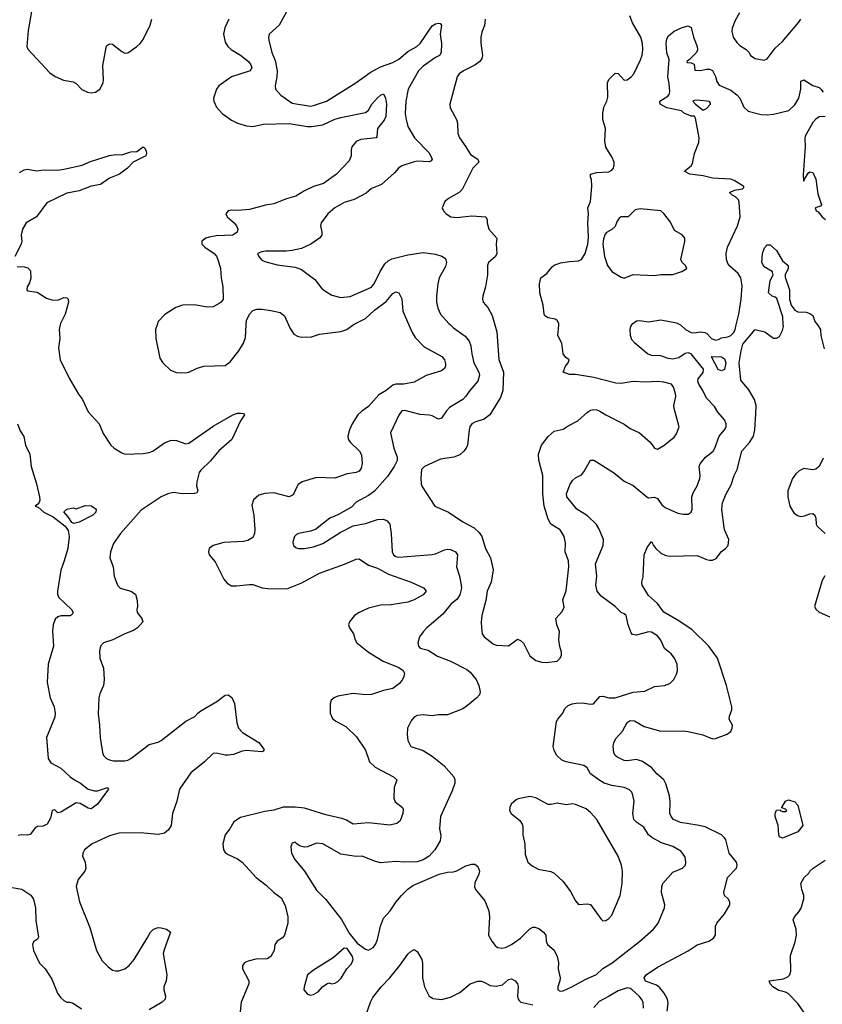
# Model space of a CAD drawing. Header units: inches. Extents: x 2001573 to 2220545, y 644482 to 846830.
# Tile 203 of 256: x 2061140 to 2066411, y 725536 to 732006. Entities that reach past the tile are written whole.
import ezdxf

# ---------------------------------------------------------------- set-up
doc = ezdxf.new("R2010")
doc.units = ezdxf.units.IN
doc.header["$MEASUREMENT"] = 0
doc.layers.add('C0762', color=7, linetype='Continuous')
doc.layers.add('C0763', color=7, linetype='Continuous')

msp = doc.modelspace()

# ---------------------------------------------------------------- linework, layer by layer
at = {"layer": 'C0762', "color": 5}
for points, elevation in [([(2061405.7, 730000), (2061399.5, 729970), (2061403.1, 729910), (2061394.4, 729850), (2061405.5, 729770), (2061464.9, 729650), (2061524.9, 729544.9), (2061552.7, 729510), (2061590.5, 729430), (2061662, 729350), (2061687.1, 729287.1), (2061739.3, 729210), (2061760.7, 729190), (2061810, 729159.5), (2061831.5, 729151.5), (2061950, 729154.9), (2061990, 729160.9), (2062015.1, 729170), (2062090, 729224.4), (2062130, 729240.3), (2062150, 729243.7), (2062170, 729239.5), (2062230, 729219.3), (2062250, 729223), (2062410, 729333.8), (2062540.5, 729410), (2062570, 729419.7), (2062590, 729421.1), (2062610, 729417.3), (2062617.3, 729410), (2062590.3, 729369.7), (2062532.8, 729247.2), (2062446.7, 729173.3), (2062393.8, 729106.2), (2062330, 729046.6), (2062317.7, 729030), (2062302.6, 728970), (2062302.1, 728942.1), (2062310.1, 728909.9), (2062304, 728896), (2062288.4, 728891.6), (2062210, 728890.4), (2062150, 728899.3), (2062113.7, 728890), (2062069.2, 728870.8), (2061938.2, 728781.8), (2061801.5, 728630), (2061756.5, 728563.5), (2061735.6, 728510), (2061732.6, 728470), (2061753.7, 728410), (2061760.4, 728350), (2061782, 728290), (2061799.1, 728270), (2061870, 728251.6), (2061899.5, 728230), (2061910.5, 728190), (2061913, 728150), (2061908.4, 728130), (2061912.2, 728110), (2061942.4, 728070), (2061948.2, 728050), (2061912.7, 728010), (2061888.1, 727991.9), (2061830.5, 727970), (2061752.4, 727930), (2061690, 727911.1), (2061670.3, 727890), (2061664.2, 727855.8), (2061667.1, 727810), (2061690, 727744.7), (2061695.5, 727670), (2061690.2, 727630), (2061665.1, 727574.9), (2061659.1, 727550), (2061654.4, 727445.6), (2061663.9, 727370), (2061667.2, 727290), (2061682.7, 727190), (2061690.1, 727170.1), (2061710, 727150.2), (2061730, 727141.3), (2061756, 727136), (2061830, 727135.4), (2061850, 727139.8), (2061870, 727151.9), (2061990, 727244.1), (2062050, 727258.7), (2062070, 727269.4), (2062230, 727395.4), (2062290, 727427), (2062309.7, 727450), (2062330, 727465.2), (2062435.2, 727524.8), (2062490, 727567.9), (2062510, 727569.1), (2062532.4, 727552.4), (2062551.6, 727511.6), (2062564.9, 727384.9), (2062576.3, 727350), (2062602.8, 727322.8), (2062710, 727256.5), (2062745.5, 727210), (2062739.9, 727200.1), (2062730, 727194.5), (2062630, 727204.7), (2062601.2, 727198.8), (2062543.4, 727176.6), (2062510, 727172.6), (2062490, 727172.2), (2062430, 727187.2), (2062410, 727183.5), (2062354.6, 727130), (2062264.2, 727055.8), (2062190.2, 726950), (2062171, 726870), (2062142.9, 726790), (2062133.8, 726710), (2062117.6, 726682.4), (2062090, 726661.1), (2062050, 726650.8), (2061930, 726663.2), (2061790, 726660.4), (2061730, 726643.9), (2061615.5, 726590), (2061566, 726550), (2061553.8, 726530), (2061553.1, 726510), (2061570.4, 726470), (2061574.9, 726430), (2061567.4, 726410), (2061524.2, 726355.8), (2061510.2, 726310), (2061533.5, 726210), (2061601.1, 726041.1), (2061643.8, 725890), (2061682.4, 725822.4), (2061721.4, 725781.4), (2061750, 725761.1), (2061770, 725755.2), (2061790, 725755.4), (2061830, 725769.2), (2061859.8, 725790), (2061890.8, 725830), (2061978, 725970), (2061998, 726010), (2062019.3, 726030), (2062050, 726041.3), (2062070, 726039.5), (2062104.7, 726030), (2062130.7, 726010), (2062090, 725901.2), (2062082.7, 725870), (2062106.7, 725730), (2062101.3, 725690), (2062086, 725650), (2062086.4, 725630), (2062098.4, 725590), (2062095.5, 725570), (2062075.5, 725550), (2061990, 725499.3)], 380), ([(2062042.6, 730000), (2062032.6, 729970), (2062034, 729910), (2062060.5, 729780.5), (2062079.3, 729750), (2062130, 729703), (2062170, 729688), (2062226.2, 729686.2), (2062250, 729690.3), (2062304.9, 729715.1), (2062350, 729728.1), (2062490, 729734), (2062521.5, 729758.5), (2062579.7, 729830), (2062610, 729879.1), (2062623, 729917), (2062627.3, 730000)], 420), ([(2063695.5, 730000), (2063716.9, 729950), (2063736.4, 729916.4), (2063796.9, 729856.9), (2063912.1, 729792.1), (2063928.9, 729770), (2063936.5, 729743.5), (2063937.6, 729730), (2063930, 729713.2), (2063910, 729698.4), (2063810, 729666.6), (2063730, 729624.7), (2063662, 729610), (2063610, 729611.2), (2063590, 729603.5), (2063547.9, 729570), (2063499.6, 729540.4), (2063430, 729463.5), (2063386.2, 729433.8), (2063360.2, 729410), (2063324, 729350), (2063306.2, 729310), (2063294.9, 729270), (2063297.7, 729250), (2063310.2, 729230), (2063371.4, 729171.4), (2063385.7, 729145.7), (2063389.5, 729090), (2063381.8, 729058.2), (2063370, 729039.3), (2063350, 729030.7), (2063290, 729022.4), (2063210, 728992.7), (2063090, 728996.9), (2062994, 728970), (2062967.6, 728950), (2062935.8, 728884.2), (2062910.2, 728869.8), (2062810, 728896.5), (2062750, 728892.9), (2062710, 728880.5), (2062675.8, 728850), (2062664.3, 728815.7), (2062677.5, 728750), (2062683.4, 728656.6), (2062682.2, 728630), (2062670, 728603.1), (2062637.3, 728582.7), (2062610, 728576.5), (2062481, 728570), (2062410.8, 728550), (2062383.8, 728530), (2062379.5, 728510), (2062384.2, 728490), (2062422.8, 728442.8), (2062480.9, 728330), (2062503.2, 728303.2), (2062530, 728286.5), (2062564.8, 728284.8), (2062650, 728294.9), (2062670, 728293.6), (2062733.4, 728273.4), (2062770, 728267.1), (2062893.3, 728266.7), (2062993.9, 728306.1), (2063110, 728368.5), (2063273, 728427), (2063350, 728461.8), (2063370, 728462), (2063430, 728421.1), (2063490, 728401.5), (2063562.4, 728362.4), (2063710.2, 728310.2), (2063792.1, 728272.1), (2063808.5, 728250), (2063790, 728225.7), (2063730, 728194), (2063690, 728178.5), (2063578.8, 728161.2), (2063510, 728159), (2063430, 728139.5), (2063368.5, 728110), (2063338.7, 728090), (2063306.4, 728050), (2063300.4, 728030), (2063305.5, 728010), (2063333, 727970), (2063342.4, 727930), (2063354.9, 727910), (2063431.8, 727850), (2063527, 727790), (2063630, 727750.1), (2063659.2, 727730), (2063666.3, 727710), (2063663.3, 727690), (2063654.5, 727670), (2063635.3, 727644.7), (2063590, 727612), (2063530, 727598.4), (2063450, 727571.3), (2063410, 727569.1), (2063330, 727578), (2063230, 727561.3), (2063204.9, 727550), (2063186.5, 727533.5), (2063179.5, 727510), (2063178.9, 727450), (2063193.3, 727413.3), (2063215.5, 727395.5), (2063281.3, 727361.3), (2063352.8, 727292.8), (2063410, 727206), (2063437.7, 727130), (2063475.2, 727095.2), (2063594.8, 727030), (2063616.3, 727010), (2063599.5, 726960.5), (2063596.8, 726890), (2063606.4, 726866.4), (2063654, 726830), (2063658, 726818), (2063656, 726790), (2063638.9, 726741.1), (2063615.8, 726724.2), (2063570, 726713.5), (2063430, 726729), (2063330, 726718.9), (2063286.2, 726746.2), (2063256.6, 726756.6), (2063150, 726780.9), (2063010, 726825), (2062948.5, 726831.5), (2062870, 726832.2), (2062810, 726811.7), (2062750, 726803.5), (2062590, 726764), (2062545.8, 726734.2), (2062520.3, 726690), (2062488.8, 726650), (2062474.9, 726590), (2062479.3, 726550), (2062490, 726534), (2062510, 726519.3), (2062570, 726492), (2062600.4, 726470), (2062692, 726370), (2062759.5, 726319.5), (2062808.3, 726270), (2062856.5, 726236.5), (2062884.4, 726184.4), (2062900.6, 726110), (2062900.9, 726070), (2062878, 725990), (2062866.8, 725973.2), (2062830.2, 725949.8), (2062821.4, 725938.6), (2062816.5, 725930), (2062811.1, 725890), (2062790, 725850.9), (2062766.2, 725833.8), (2062690, 725831.5), (2062640.7, 725819.3), (2062619.5, 725810), (2062603.6, 725790), (2062602.3, 725770), (2062643.7, 725690), (2062644.8, 725670), (2062593.8, 725550), (2062586.4, 725470)], 420), ([(2062905.1, 730000), (2062915.8, 729975.8), (2062940.3, 729940.3), (2062965.1, 729925.1), (2062981.2, 729921.2), (2063050, 729919.2), (2063110, 729938.2), (2063250, 729957.2), (2063289.5, 729970), (2063330.4, 730000)], 420), ([(2063969.4, 730000), (2063990, 729980.2), (2064065.1, 729925.1), (2064092.2, 729892.2), (2064102, 729862), (2064108.6, 729810), (2064123.1, 729750), (2064155.2, 729690), (2064159.8, 729670), (2064149.2, 729630), (2064097.4, 729570), (2064070, 729531), (2064049.5, 729510.5), (2063963.6, 729456.4), (2063943.7, 729436.3), (2063910, 729388.3), (2063890, 729381), (2063850, 729402.2), (2063830, 729407.4), (2063770, 729411.7), (2063670, 729438.2), (2063650, 729435.3), (2063630, 729407.1), (2063574.9, 729290), (2063596.2, 729190), (2063619.6, 729130), (2063619.7, 729110), (2063599.7, 729070), (2063555.7, 729004.3), (2063470, 728908.2), (2063430, 728879.7), (2063350, 728836.2), (2063318.3, 728801.7), (2063230, 728752), (2063176, 728730), (2063083.7, 728656.3), (2063050, 728645.1), (2062972, 728630), (2062957.5, 728622.5), (2062944, 728610), (2062937.3, 728590), (2062934, 728570), (2062938.8, 728550), (2062955.5, 728535.5), (2062970, 728530.6), (2063010, 728530.6), (2063070, 728541.3), (2063130, 728563.1), (2063244.2, 728635.8), (2063330, 728679.1), (2063410, 728694.9), (2063490, 728720.4), (2063530, 728722.6), (2063553, 728713), (2063570.3, 728690), (2063578.9, 728630), (2063585.5, 728510), (2063594.9, 728490), (2063610, 728478.4), (2063630, 728474), (2063850, 728492.3), (2063870, 728495.8), (2063930, 728521.8), (2063950, 728525.5), (2063970, 728524.9), (2064003, 728510), (2064014.3, 728490), (2064009.1, 728410), (2064028.5, 728348.5), (2064040.2, 728290), (2064041.2, 728270), (2064030, 728227), (2064010, 728196.2), (2063973, 728167), (2063920.1, 728099.9), (2063814.9, 728010), (2063790, 727982.9), (2063765.3, 727950), (2063755.3, 727910), (2063759.5, 727890), (2063770, 727877.1), (2063822.4, 727862.4), (2063883, 727823), (2063970, 727791.3), (2064075.8, 727735.8), (2064099.2, 727719.2), (2064138, 727670), (2064154.9, 727630), (2064163.8, 727590), (2064160.5, 727570), (2064143, 727550), (2064081.4, 727498.6), (2064050, 727478.2), (2063950, 727438.8), (2063890, 727437.6), (2063850, 727431.1), (2063790, 727438.5), (2063750, 727434.7), (2063730, 727422), (2063710, 727398.7), (2063686.5, 727350), (2063684.2, 727310), (2063689.2, 727270), (2063709.2, 727229.2), (2063790, 727203), (2063850, 727166), (2063925.1, 727105.1), (2063991, 727031), (2063998.5, 727010), (2063996.9, 726990), (2063980.7, 726939.3), (2063904, 726770), (2063897, 726690), (2063906, 726646), (2063902, 726610), (2063866.4, 726550), (2063830, 726509.4), (2063790, 726485.1), (2063750, 726472.8), (2063670.4, 726469.6), (2063610, 726474), (2063510, 726466), (2063470, 726476.2), (2063390, 726509.6), (2063350, 726507.2), (2063250, 726523.5), (2063130, 726590.8), (2063090, 726594.8), (2063030, 726569.8), (2063010, 726567.6), (2062978, 726578), (2062959, 726590), (2062950, 726602), (2062930, 726595.3), (2062927.3, 726590), (2062920.7, 726570), (2062924.9, 726530), (2062946.8, 726486.8), (2063010.2, 726410.2), (2063090, 726285.5), (2063150, 726225.5), (2063254.2, 726094.2), (2063303.2, 726003.2), (2063356.9, 725936.9), (2063410, 725898.9), (2063430, 725892), (2063460.5, 725910), (2063476.4, 725930), (2063490, 725961), (2063509.6, 726049.6), (2063530, 726102), (2063572.3, 726150), (2063611.8, 726210), (2063647.3, 726250), (2063688.6, 726291.4), (2063722.5, 726317.5), (2063895.3, 726390), (2063950, 726403.8), (2063990, 726406.4), (2064010, 726412.7), (2064070, 726445.3), (2064110, 726456.4), (2064130, 726456.4), (2064150, 726442), (2064158.9, 726410), (2064154.6, 726390), (2064130, 726334), (2064127.5, 726307.5), (2064134.4, 726290), (2064195.3, 726215.3), (2064220.7, 726150), (2064224.9, 726110), (2064218, 725990), (2064240.3, 725950), (2064262.5, 725922.5), (2064279.1, 725910), (2064305.6, 725905.6), (2064330, 725910.2), (2064371.1, 725930), (2064430, 725971.5), (2064490, 726032.8), (2064510, 726042.8), (2064523.1, 726043.1), (2064550, 726033.4), (2064580.4, 726010), (2064595.8, 725990), (2064598.4, 725950), (2064606.4, 725930), (2064650, 725891.7), (2064669.4, 725850), (2064678.9, 725810), (2064677.6, 725770), (2064689.1, 725710), (2064687.6, 725690), (2064674.3, 725650), (2064674.4, 725630), (2064690, 725622.2), (2064710, 725624.1), (2064765.8, 725650), (2064857.9, 725702.1), (2064927.3, 725732.7), (2064969.6, 725770.4), (2065030.5, 725809.5), (2065210, 725947.9), (2065301.7, 726030), (2065334, 726070), (2065375.1, 726170), (2065376.3, 726190), (2065356.1, 726270), (2065356.8, 726310), (2065364.4, 726330), (2065430, 726403.1), (2065493.2, 726430), (2065512.3, 726450), (2065516.2, 726470), (2065510, 726502), (2065494, 726530), (2065481.8, 726541.8), (2065430, 726572.6), (2065356, 726596), (2065291.4, 726631.4), (2065269.7, 726650), (2065239.4, 726699.4), (2065194, 726730), (2065173.6, 726750), (2065166.9, 726790), (2065176.3, 726870), (2065168, 726910), (2065159.7, 726930), (2065145.3, 726945.3), (2065110, 726961), (2065030, 726974.6), (2064979.6, 726990), (2064943.5, 727010), (2064889.8, 727050), (2064867.4, 727090), (2064846, 727106), (2064730, 727129), (2064700.8, 727140.8), (2064668.5, 727170), (2064650, 727204.5), (2064642.8, 727230), (2064666.5, 727393.5), (2064674, 727410), (2064707.6, 727450), (2064721.3, 727478.7), (2064741.6, 727498.4), (2064769.2, 727510), (2064794.4, 727514.4), (2064836.1, 727516.1), (2064890, 727508.9), (2064909.6, 727510.4), (2064950, 727557.6), (2064970, 727560.3), (2065010, 727548.9), (2065050, 727550.3), (2065170, 727587.8), (2065246.4, 727593.6), (2065310, 727623.1), (2065374, 727630), (2065410, 727644.4), (2065437, 727670), (2065454.5, 727705.5), (2065460.7, 727730), (2065458.7, 727770), (2065440.5, 727810), (2065419, 727839), (2065374.9, 727874.9), (2065350, 727929.3), (2065330, 727956.2), (2065290, 727980.5), (2065270, 727982.4), (2065190, 727962), (2065165.3, 727965.3), (2065156.3, 727976.3), (2065137.3, 728030), (2065123.7, 728090), (2065110, 728102), (2065089.7, 728109.7), (2065051.5, 728150), (2064958.8, 728218.8), (2064933.2, 728250), (2064924.4, 728290), (2064929.9, 728350), (2064922.8, 728430), (2064973, 728550), (2064974.5, 728590), (2064943.2, 728663.2), (2064927.8, 728687.8), (2064870, 728745.7), (2064799.7, 728790), (2064733.6, 728870), (2064731.8, 728890), (2064754, 728950), (2064770, 728977.3), (2064790, 728996.3), (2064830, 729014.8), (2064845.8, 729034.2), (2064889.7, 729110.4), (2064910, 729112.2), (2065039.3, 729030), (2065110, 728972.8), (2065170, 728944.4), (2065258.4, 728870), (2065270, 728864.2), (2065310, 728867.2), (2065330, 728860.4), (2065357.7, 728817.7), (2065380.1, 728800.1), (2065463.1, 728763.1), (2065496.7, 728756.7), (2065530, 728756.9), (2065551.1, 728770), (2065556.8, 728790), (2065554, 728870), (2065562.7, 728897.3), (2065590, 728943), (2065606.4, 728990), (2065608.5, 729010), (2065602.6, 729070), (2065610, 729087.3), (2065644.4, 729130), (2065694, 729170), (2065705.4, 729190), (2065734, 729270), (2065769.7, 729310), (2065780.4, 729330), (2065781, 729350), (2065770, 729376.2), (2065725.8, 729425.8), (2065702.9, 729462.9), (2065650, 729519.6), (2065625.8, 729570), (2065600.3, 729610), (2065593.2, 729630), (2065595.2, 729644.8), (2065630, 729686.5), (2065630.4, 729710), (2065550.4, 729810), (2065530, 729816.2), (2065510, 729812.2), (2065470, 729784.4), (2065430, 729775.9), (2065398.6, 729778.6), (2065350, 729796.5), (2065290, 729799.4), (2065262.6, 729810), (2065180, 729880), (2065161.5, 729901.5), (2065152.3, 729930), (2065149.8, 729970), (2065154.8, 729990), (2065161.1, 730000)], 440), ([(2064261, 730000), (2064274.2, 729954.2), (2064287.9, 729772.1), (2064318.2, 729690), (2064312.9, 729570), (2064297.2, 729522.8), (2064227.4, 729410), (2064190, 729380.7), (2064130, 729361.6), (2064109.3, 729350), (2064097.1, 729330), (2064091.8, 729310), (2064080.7, 729210), (2064072.7, 729190), (2064057.4, 729170), (2064030, 729146), (2063990.7, 729130), (2063903, 729117), (2063798, 729070), (2063779.2, 729050), (2063773.5, 728993.5), (2063776.1, 728956.1), (2063781.4, 728941.4), (2063866, 728810), (2063957.3, 728770), (2064050, 728705.3), (2064125.8, 728665.8), (2064156.7, 728636.7), (2064175.6, 728610), (2064198.9, 728530), (2064231.7, 728470), (2064248.9, 728390), (2064236.9, 728310), (2064210.3, 728250), (2064201.7, 728190), (2064175.8, 728090), (2064170.4, 728050), (2064172.4, 728010), (2064178, 727970), (2064190, 727950.8), (2064250, 727903.7), (2064270, 727896.4), (2064350, 727890.8), (2064410, 727934.8), (2064430, 727926.8), (2064448.3, 727908.3), (2064490, 727826), (2064530, 727794.8), (2064570, 727784), (2064597.5, 727782.5), (2064670, 727791.3), (2064690, 727811.3), (2064699.3, 727830), (2064699.3, 727850), (2064687.2, 727887.2), (2064682, 727930), (2064684.8, 727984.8), (2064667, 728030), (2064662, 728070), (2064702.8, 728117.2), (2064715.2, 728144.8), (2064706.6, 728193.4), (2064728.3, 728251.7), (2064745.7, 728410), (2064745.1, 728450), (2064723.1, 728510), (2064725.6, 728565.6), (2064715.1, 728610), (2064690, 728654), (2064628.3, 728690), (2064610, 728723.7), (2064585.7, 728810), (2064575.4, 728890), (2064575.2, 729010), (2064550.6, 729110.6), (2064546.6, 729150), (2064567, 729210), (2064610, 729266.7), (2064650, 729300.9), (2064710, 729315.6), (2064742.4, 729337.6), (2064805.1, 729370), (2064870, 729426), (2064890, 729439.3), (2064910, 729444.4), (2064930, 729442.4), (2064950, 729434), (2064989.3, 729409.3), (2065110, 729348.5), (2065150, 729318.7), (2065210, 729290.4), (2065280.7, 729230), (2065310, 729190.8), (2065330, 729183), (2065370, 729207.2), (2065437.7, 729262.3), (2065454.8, 729285.2), (2065471.6, 729330), (2065438.7, 729450), (2065437.3, 729470), (2065448.9, 729530), (2065446.8, 729550), (2065434, 729590), (2065420.4, 729610), (2065370, 729624.6), (2065330, 729628.2), (2065250, 729623.4), (2065170, 729628.1), (2065090, 729616), (2065056.4, 729616.4), (2064910, 729655.3), (2064790, 729673.5), (2064750, 729674), (2064709.3, 729690), (2064724, 729730), (2064742, 729750), (2064748, 729770), (2064726, 729786), (2064709.5, 729809.5), (2064700.1, 729880.1), (2064675.1, 729930), (2064680.8, 730000)], 460), ([(2065393.5, 725490), (2065399, 725540.9), (2065395.2, 725570), (2065373.1, 725610), (2065345.2, 725645.2), (2065322.4, 725662.4), (2065250, 725688.7), (2065241.6, 725710), (2065255.4, 725730), (2065330, 725779.9), (2065530, 725886.9), (2065590, 725926), (2065666, 725950), (2065697, 725970), (2065709.6, 725990), (2065709.8, 726049.7), (2065717.8, 726070), (2065769.7, 726130), (2065805.2, 726190), (2065804, 726210), (2065794, 726230), (2065769.2, 726250), (2065765.6, 726270), (2065788.4, 726370), (2065848, 726430), (2065852.1, 726450), (2065848.4, 726470), (2065799.8, 726530), (2065776.9, 726616.9), (2065769.8, 726629.8), (2065748.7, 726648.7), (2065641.5, 726701.5), (2065590, 726713.9), (2065480.9, 726730), (2065434, 726750), (2065418.8, 726770), (2065410.8, 726790), (2065411.3, 726868.7), (2065406.8, 726906.8), (2065384.7, 726984.7), (2065369.8, 727009.8), (2065325.6, 727050), (2065292, 727090), (2065230, 727132.4), (2065190, 727143.5), (2065130, 727136.4), (2065110, 727138.7), (2065061.6, 727161.6), (2065051.2, 727171.2), (2065041.8, 727190), (2065038.3, 727230), (2065043, 727257), (2065056.5, 727283.6), (2065099.7, 727330), (2065130, 727387.6), (2065150, 727400.2), (2065177.9, 727397.9), (2065241.9, 727361.9), (2065350, 727331), (2065490, 727332.7), (2065530, 727328.2), (2065627.3, 727307.3), (2065690, 727280.7), (2065710, 727281.6), (2065787.6, 727310), (2065810, 727328.9), (2065819.8, 727350), (2065821.3, 727370), (2065800.5, 727410), (2065801.7, 727430), (2065817.6, 727470), (2065818, 727490), (2065782.2, 727630), (2065723.5, 727810), (2065666.6, 727890), (2065556.4, 727996.4), (2065470, 728056.3), (2065370, 728113), (2065328.3, 728170), (2065270, 728222.4), (2065227.6, 728290), (2065225.1, 728310), (2065235.8, 728344.2), (2065240.4, 728490), (2065262, 728538), (2065290, 728578), (2065302, 728550), (2065317.6, 728530), (2065350, 728501.3), (2065383.9, 728483.9), (2065410, 728480.9), (2065590, 728484.4), (2065650, 728457.6), (2065670, 728453.4), (2065690, 728454.4), (2065714.7, 728465.3), (2065749.8, 728510.2), (2065776.3, 728530), (2065793.5, 728550), (2065797.3, 728590), (2065770.5, 728650), (2065766.4, 728670), (2065752.5, 728787.5), (2065756.4, 728830), (2065779.2, 728890), (2065813.5, 728950), (2065832.6, 729010), (2065852.1, 729050), (2065882.4, 729170), (2065933.4, 729226.6), (2065958.9, 729270), (2065968.5, 729310), (2065975.7, 729415.7), (2065976.8, 729470), (2065967.1, 729510), (2065930, 729574.5), (2065876.9, 729636.9), (2065866.3, 729750), (2065877.8, 729830), (2065890, 729873), (2065970, 729970.5), (2066034, 729954), (2066090, 729914), (2066110, 729913.4), (2066130, 729923), (2066150, 729963), (2066155.9, 729990), (2066155.4, 730000)], 420), ([(2065480.3, 730000), (2065512.9, 729970), (2065550, 729950.1), (2065571.5, 729948.5), (2065610, 729954), (2065640.5, 729950), (2065650, 729945.8), (2065683.5, 729910), (2065710, 729899.5), (2065730, 729903.8), (2065750, 729915), (2065790, 729921.2), (2065810, 729930.1), (2065830, 729950.1), (2065839.6, 729970), (2065846.8, 730000)], 440), ([(2066379, 730000), (2066398.8, 729970), (2066402.8, 729930), (2066422.9, 729842.9)], 420), ([(2061124.9, 729350), (2061143.7, 729303.7), (2061167.1, 729267.1), (2061177.3, 729210), (2061207.3, 729150), (2061214.4, 729070), (2061250, 728956), (2061270.3, 728869.7), (2061271.8, 728848.2), (2061266.7, 728833.3), (2061258.8, 728821.2), (2061242, 728810), (2061261.6, 728801.6), (2061298, 728770), (2061358.7, 728738.7), (2061437.9, 728677.9), (2061459.1, 728650), (2061464.8, 728610), (2061454.9, 728530), (2061432.9, 728450), (2061410, 728388.7), (2061387.4, 728250), (2061388.9, 728230), (2061397.6, 728210), (2061480.3, 728130), (2061490.3, 728110), (2061483.7, 728096.3), (2061472.3, 728087.7), (2061410, 728088.7), (2061390, 728082.6), (2061373.7, 728066.3), (2061359.7, 728030), (2061354.7, 727990), (2061361.3, 727890), (2061327.6, 727770), (2061319.1, 727650), (2061340.2, 727550), (2061365.3, 727490), (2061373.4, 727446.6), (2061370, 727422), (2061316.3, 727290), (2061327.3, 727150), (2061343.4, 727123.4), (2061410, 727087.7), (2061470.7, 727030), (2061498.8, 727010), (2061538.8, 726990), (2061590, 726950.4), (2061630, 726938.4), (2061650, 726938.4), (2061710, 726959.1), (2061717.5, 726957.5), (2061722.8, 726950), (2061650.7, 726850), (2061616.2, 726823.8), (2061610, 726820.7), (2061590, 726825.4), (2061535.9, 726855.9), (2061510, 726859.1), (2061410, 726797.7), (2061390, 726795.1), (2061370, 726813.3), (2061352, 726810), (2061342, 726758), (2061320.5, 726719.5), (2061293.8, 726706.2), (2061256.4, 726703.6), (2061243.1, 726696.9), (2061208, 726652), (2061190, 726646.6), (2061150, 726649.5), (2061130, 726645.1)], 360), ([(2066416.4, 729123.6), (2066391.1, 729070), (2066370, 729053.3), (2066350, 729047.6), (2066290, 729055.6), (2066258.6, 729041.4), (2066238, 729022), (2066215.8, 728990), (2066185.6, 728910), (2066185.6, 728870), (2066197.4, 728810), (2066225.2, 728765.2), (2066248.4, 728748.4), (2066270, 728741.6), (2066295.4, 728744.6), (2066330, 728759.6), (2066350, 728760.3), (2066363.1, 728750), (2066370, 728731), (2066371.8, 728691.8), (2066378.3, 728678.3), (2066430.4, 728630)], 420), ([(2066429.2, 728350.8), (2066410, 728321.2), (2066360.5, 728150), (2066370.5, 728130), (2066390, 728112.7), (2066461.4, 728081.4)], 420), ([(2066290, 725485.1), (2066250, 725540.4), (2066186.2, 725606.2), (2066170, 725615.6), (2066126.4, 725626.3), (2066087, 725650), (2066069.4, 725670), (2066062, 725690), (2066156.8, 725703.2), (2066184.5, 725715.5), (2066198.2, 725730), (2066205.5, 725754.5), (2066202.7, 725857.3), (2066234.2, 725945.8), (2066241, 725990), (2066238.8, 726030), (2066220.4, 726090), (2066228.5, 726110), (2066257.2, 726142.8), (2066271.9, 726168.1), (2066290.8, 726230), (2066290.9, 726250), (2066277.3, 726290), (2066271.3, 726330), (2066293.3, 726370), (2066323, 726397), (2066329.9, 726410), (2066350.8, 726430), (2066430, 726483.5)], 380), ([(2061090, 726303.8), (2061153, 726293), (2061212.3, 726252.3), (2061230, 726226), (2061243.7, 726170), (2061246.2, 726086.2), (2061263.6, 725976.4), (2061256.9, 725963.1), (2061230, 725946), (2061224.7, 725930), (2061230.8, 725890), (2061270, 725806.8), (2061306, 725770), (2061350, 725702), (2061388.5, 725608.5), (2061410, 725578.8), (2061430, 725560.7), (2061450, 725550.7), (2061470, 725550.6), (2061490, 725544), (2061546.4, 725506.4)], 360), ([(2063409.8, 725450), (2063444.1, 725550), (2063459.4, 725580.6), (2063513.5, 725650), (2063570.3, 725709.6), (2063636.8, 725790), (2063690, 725864.9), (2063710, 725886), (2063730, 725896.3), (2063750, 725883), (2063782, 725830), (2063785.9, 725805.9), (2063784.7, 725710), (2063798.7, 725650), (2063830.3, 725590.3), (2063854.6, 725574.6), (2063910, 725567.4), (2063970, 725583.1), (2064030, 725614.3), (2064098, 725670), (2064150, 725687.2), (2064170, 725687.2), (2064190, 725681.1), (2064230, 725660.3), (2064270, 725655.8), (2064310, 725664.7), (2064350, 725699.5), (2064370, 725704.2), (2064394, 725690), (2064408.7, 725670), (2064413.2, 725653.2), (2064410.3, 725590), (2064413.7, 725570), (2064420.4, 725560.4), (2064431, 725550), (2064510, 725531.5)], 420), ([(2065237.1, 725510), (2065233.8, 725550), (2065224.5, 725570), (2065207.7, 725590), (2065163.5, 725630), (2065150, 725639.6), (2065130, 725643.4), (2065070, 725624.2), (2065011.5, 725588.5), (2064944.8, 725555.2), (2064910, 725514.6)], 440)]:
    msp.add_lwpolyline(points, dxfattribs=dict(at, elevation=elevation))
for points, elevation in [([(2065750, 729698.7), (2065727.3, 729707.3), (2065684.5, 729790), (2065686.6, 729793.4), (2065750, 729790.9), (2065770, 729777.4), (2065777.1, 729750), (2065770, 729706.2)], 420), ([(2061495.1, 728695.1), (2061481.3, 728701.3), (2061458.6, 728738.6), (2061430, 728770.8), (2061450, 728790.4), (2061490, 728797.3), (2061510, 728791), (2061570, 728813.4), (2061610.7, 728810.7), (2061642, 728790), (2061640.7, 728770), (2061620.4, 728750), (2061530, 728702.9)], 360), ([(2064490, 726900.9), (2064413, 726887), (2064400.4, 726879.6), (2064368, 726852), (2064358.8, 726830), (2064357.3, 726810), (2064367.3, 726790), (2064423.7, 726743.7), (2064440.4, 726720.4), (2064444.7, 726704.7), (2064444.9, 726650), (2064457.4, 726590), (2064460.8, 726520.8), (2064478, 726470), (2064505.8, 726445.8), (2064544.2, 726424.2), (2064628.7, 726408.7), (2064650, 726398.4), (2064710, 726343), (2064756.7, 726276.7), (2064790, 726214.8), (2064810, 726191.3), (2064870, 726196), (2064890, 726191), (2064956.8, 726096.8), (2064970, 726084.7), (2064990, 726086), (2065010, 726098.8), (2065030, 726121), (2065084.5, 726250), (2065097.6, 726330), (2065098.4, 726410), (2065091.6, 726450), (2065069.6, 726510), (2064930, 726749.3), (2064890, 726796), (2064860.1, 726820.1), (2064790, 726849.3), (2064770, 726852.7), (2064730, 726845.6), (2064670, 726858.4), (2064630, 726849.2), (2064610, 726849.3), (2064530, 726893.6)], 460), ([(2066150, 726627.2), (2066130, 726637), (2066125, 726650), (2066122.6, 726710), (2066100.9, 726770), (2066102, 726790), (2066110, 726812), (2066134, 726814), (2066134, 726810), (2066150, 726802), (2066170, 726802), (2066178, 726810), (2066170, 726818), (2066146, 726826), (2066146, 726830), (2066168.7, 726870), (2066190, 726878.8), (2066230, 726866.8), (2066250, 726844.7), (2066283.1, 726710), (2066250, 726669.9)], 380), ([(2063270, 725904), (2063199, 725841), (2063070, 725761.2), (2063031, 725730), (2063008.3, 725651.7), (2063006, 725630), (2063030, 725602), (2063050, 725596.3), (2063070, 725600.7), (2063101.2, 725618.8), (2063128, 725650), (2063158, 725670), (2063170, 725676), (2063190, 725671), (2063210, 725674.8), (2063230, 725686.8), (2063251.4, 725708.6), (2063289.3, 725770), (2063318.9, 725801.1), (2063329.6, 725830), (2063325.6, 725850), (2063290, 725902.7)], 440)]:
    msp.add_lwpolyline(points, close=True, dxfattribs=dict(at, elevation=elevation))
at = {"layer": 'C0763', "color": 5}
for points, elevation in [([(2061225.1, 732110), (2061194.4, 731934.4), (2061187.6, 731830), (2061192.5, 731812.5), (2061337.3, 731657.3), (2061372.1, 731632.1), (2061428.5, 731608.5), (2061490, 731597.6), (2061510, 731585.5), (2061547.5, 731547.5), (2061586, 731530), (2061610, 731524.9), (2061637.2, 731530), (2061668.5, 731551.5), (2061687.5, 731592.5), (2061690.8, 731610), (2061685.6, 731705.6), (2061710, 731834), (2061730, 731847.4), (2061750, 731844.6), (2061810, 731796), (2061830, 731786.3), (2061850, 731787), (2061910, 731828.7), (2061930, 731848.5), (2061950, 731874.9), (2061997.1, 731970), (2062007.6, 732010)], 420), ([(2062904.1, 732075.9), (2062843.1, 731970), (2062779.3, 731910), (2062774, 731890), (2062775.3, 731870), (2062796.5, 731790), (2062817.3, 731737.3), (2062830.2, 731670), (2062829.2, 731630), (2062817.6, 731570), (2062820.5, 731550), (2062854.9, 731510), (2062930, 731457.3), (2063050, 731438.2), (2063070, 731440.7), (2063155.1, 731470), (2063347.3, 731590), (2063440.7, 731659.3), (2063510, 731696.5), (2063590, 731724.3), (2063630, 731745.6), (2063690, 731795.9), (2063748, 731830), (2063770, 731848.9), (2063850, 731964.6), (2063870, 731978.3), (2063890, 731983.1), (2063900.7, 731980.7), (2063910.3, 731970.3), (2063900.8, 731910), (2063909.2, 731849.2), (2063908, 731790), (2063896.5, 731770), (2063870, 731757.2), (2063790, 731701), (2063758.1, 731670), (2063691.5, 731550), (2063676.9, 731470), (2063672.6, 731390), (2063677.3, 731350), (2063690, 731303), (2063733.2, 731230), (2063830, 731131.4), (2063848.8, 731090), (2063842.3, 731077.7), (2063829, 731071), (2063750, 731075), (2063730, 731072), (2063650, 731045.6), (2063627.6, 731030), (2063601.1, 730998.9), (2063517.2, 730922.8), (2063450, 730895.4), (2063414.4, 730865.6), (2063336.8, 730823.2), (2063270, 730803.5), (2063210.3, 730770), (2063163.1, 730730), (2063119.5, 730670), (2063116.5, 730650), (2063124.4, 730610), (2063123.8, 730590), (2063108.4, 730570), (2063052.7, 730530), (2062990, 730503.1), (2062929.8, 730489.8), (2062890, 730485.3), (2062756, 730484), (2062730, 730480.4), (2062702, 730470), (2062710.7, 730450), (2062728.5, 730428.5), (2062750, 730416.3), (2062830, 730395.5), (2062950, 730378.7), (2062990, 730364.2), (2063078.2, 730298.2), (2063122.2, 730242.2), (2063143.8, 730223.8), (2063190, 730195.3), (2063250, 730179.5), (2063310, 730186.5), (2063450, 730247.9), (2063470, 730274.4), (2063506.6, 730350), (2063538.7, 730401.3), (2063559.2, 730420.8), (2063585, 730435), (2063690, 730460.8), (2063790, 730474.9), (2063870, 730465.8), (2063912.8, 730452.8), (2063935.5, 730435.5), (2063943.2, 730410), (2063936.7, 730383.3), (2063894.9, 730310), (2063886.3, 730270), (2063876.5, 730190), (2063876.9, 730150), (2063885.2, 730110), (2063904.2, 730070), (2063959, 730010), (2063969.4, 730000)], 440), ([(2065867.7, 732050), (2065839.2, 732000.8), (2065818.4, 731950), (2065816.4, 731930), (2065826, 731890), (2065850, 731855.5), (2065870, 731836.3), (2065910.8, 731810), (2065930.4, 731790.4), (2065940.7, 731770), (2065970.4, 731750.4), (2066030, 731739.3), (2066050, 731748.2), (2066101.6, 731818.4), (2066150, 731861.3), (2066257.7, 731990), (2066269.7, 732010)], 460), ([(2062512.6, 732010), (2062487.9, 731952.1), (2062478.2, 731910), (2062490, 731857.1), (2062507.9, 731830), (2062528.9, 731810), (2062590, 731772.7), (2062642.2, 731730), (2062657.8, 731710), (2062664.4, 731690), (2062654.4, 731670), (2062532, 731630), (2062448.4, 731570), (2062431.3, 731548.7), (2062413.7, 731490), (2062415.8, 731470), (2062431.5, 731431.5), (2062470.2, 731390.2), (2062530, 731344.6), (2062570, 731324.7), (2062630, 731308.1), (2062670, 731304.7), (2062741.1, 731318.9), (2062910, 731323.2), (2063030, 731303.2), (2063056.5, 731303.5), (2063130, 731314.3), (2063210, 731350.9), (2063250, 731362.9), (2063410, 731394.9), (2063430, 731410.3), (2063453, 731450), (2063490, 731491.3), (2063510, 731510.2), (2063530, 731517.4), (2063543.2, 731490), (2063548.4, 731450), (2063543.8, 731370), (2063534.3, 731345.7), (2063490.1, 731290), (2063484.7, 731235.3), (2063480.7, 731230), (2063381.4, 731218.6), (2063350, 731206), (2063321.6, 731170), (2063316.4, 731150), (2063316.5, 731110), (2063302.7, 731077.3), (2063221.3, 730990), (2063134.9, 730930), (2063070, 730909.8), (2063010, 730881.2), (2062953.5, 730846.5), (2062891.9, 730828.1), (2062810, 730795.8), (2062753.9, 730786.1), (2062650, 730758.5), (2062570, 730751.2), (2062530, 730754.3), (2062510, 730749.2), (2062494, 730730), (2062502, 730710), (2062548.2, 730670), (2062563.8, 730650), (2062573.4, 730630), (2062567.7, 730610), (2062538.8, 730590), (2062430, 730584.5), (2062383.7, 730576.3), (2062361.6, 730570), (2062336.4, 730550), (2062337, 730530), (2062343.1, 730523.1), (2062355.3, 730510), (2062417.2, 730470), (2062432, 730452), (2062441.9, 730430), (2062459.4, 730370), (2062463.2, 730310), (2062474.8, 730250), (2062475.5, 730170), (2062462.3, 730150), (2062450, 730140.3), (2062410, 730119.5), (2062370, 730117.6), (2062287, 730133), (2062209.3, 730130.7), (2062165.3, 730114.7), (2062092.4, 730067.6), (2062050, 730022), (2062042.6, 730000)], 420), ([(2064196.1, 732010), (2064191.8, 731968.2), (2064175.8, 731924.2), (2064169.4, 731890.6), (2064169.5, 731850.5), (2064180.1, 731770), (2064175.9, 731750), (2064161.6, 731730), (2064130, 731706.4), (2064054.6, 731670), (2064026.7, 731650), (2064013.4, 731630), (2063965.8, 731450), (2063967.1, 731427.1), (2064009.2, 731350), (2064015.1, 731324.9), (2064017.3, 731257.3), (2064028.7, 731230), (2064071, 731171), (2064100.4, 731120.4), (2064150, 731090.2), (2064156.5, 731070), (2064116.5, 731030), (2064046, 730890), (2064026, 730870), (2063957.1, 730830), (2063932.7, 730810), (2063914, 730770), (2063922.8, 730750), (2063940.7, 730730), (2063971.3, 730710), (2064010, 730705.6), (2064110, 730716.4), (2064200.7, 730710), (2064210.3, 730690.3), (2064210.4, 730670), (2064221.6, 730630), (2064274.4, 730570), (2064268.7, 730530), (2064273.5, 730470), (2064264.9, 730450), (2064218.9, 730410), (2064211.7, 730390), (2064211.7, 730330), (2064200.3, 730250), (2064181.3, 730190), (2064179.5, 730170), (2064184.4, 730150), (2064213.9, 730113.9), (2064242.8, 730062.8), (2064261, 730000)], 460), ([(2064680.8, 730000), (2064681.6, 730010), (2064670, 730029.3), (2064657.1, 730037.1), (2064610, 730046.6), (2064590, 730059), (2064583.7, 730070), (2064577.2, 730130), (2064556.2, 730210), (2064554.6, 730270), (2064562.9, 730310), (2064602.1, 730337.9), (2064637.7, 730382.3), (2064650, 730392.3), (2064691.3, 730408.7), (2064750, 730417.5), (2064810, 730420.2), (2064830, 730430.3), (2064854.6, 730470), (2064872, 730530), (2064876.6, 730576.6), (2064871.5, 730670), (2064875.8, 730730), (2064871.5, 730770), (2064889.5, 730810), (2064897.6, 730910), (2064896.5, 730956.5), (2064889, 730970), (2064888, 730990), (2064930, 731001), (2065010, 731006.8), (2065030, 731016), (2065039.3, 731030), (2065043.7, 731050), (2065043.7, 731070), (2065030, 731104), (2064988.7, 731168.7), (2064984, 731210), (2064986.6, 731290), (2064969.3, 731350.7), (2064969.3, 731389.3), (2064976.2, 731430), (2064996.9, 731470), (2065003.1, 731496.9), (2065000.2, 731590), (2065010, 731613.6), (2065050, 731654.9), (2065070, 731652.2), (2065110, 731609.2), (2065130, 731611.4), (2065156.4, 731630), (2065173.7, 731650), (2065217.4, 731742.6), (2065228.1, 731771.9), (2065233, 731810), (2065231.3, 731850), (2065219.4, 731890), (2065164.1, 731984.1), (2065147.3, 732030)], 460), ([(2065846.8, 730000), (2065863.7, 730070), (2065879, 730170), (2065884.2, 730255.8), (2065875.4, 730310), (2065858.4, 730338.4), (2065805, 730385), (2065790, 730404.4), (2065781.6, 730430), (2065779, 730470), (2065788.6, 730510), (2065855.3, 730650), (2065871.4, 730710), (2065866.4, 730806.4), (2065861.3, 730821.3), (2065842.2, 730842.2), (2065824.5, 730850), (2065801.2, 730870), (2065834, 730886), (2065886.3, 730893.7), (2065896, 730904), (2065896, 730910), (2065832.8, 730950), (2065810, 730957.7), (2065690, 730964), (2065630, 730980.2), (2065542, 730990), (2065507.7, 731007.7), (2065510, 731014.8), (2065550, 731045.5), (2065559.2, 731060.8), (2065572.8, 731127.2), (2065600.6, 731199.4), (2065603.1, 731230), (2065579.4, 731359.4), (2065571.6, 731371.6), (2065550, 731372.3), (2065530, 731379.5), (2065506, 731390), (2065485.8, 731405.8), (2065390, 731426.3), (2065347, 731450), (2065344, 731470), (2065396, 731504), (2065406, 731514), (2065409.5, 731530.5), (2065406.2, 731586.2), (2065397, 731630), (2065404.7, 731744.7), (2065390, 731788), (2065385.1, 731850), (2065390, 731878.8), (2065400.7, 731899.3), (2065439, 731930), (2065490, 731954), (2065530, 731966), (2065550, 731953.4), (2065564.9, 731890), (2065590.2, 731830), (2065592.1, 731807.9), (2065586, 731790), (2065538, 731742), (2065525.4, 731734.6), (2065522, 731730), (2065524.7, 731724.7), (2065550, 731722), (2065570, 731714), (2065574, 731674), (2065610, 731671.3), (2065650, 731681), (2065670, 731681), (2065690, 731670.8), (2065710, 731631.3), (2065719.8, 731599.8), (2065734.9, 731574.9), (2065810, 731541.5), (2065850, 731511.1), (2065870.2, 731490), (2065896.5, 731430), (2065925.6, 731405.6), (2066010, 731382.2), (2066050, 731380.2), (2066090, 731385), (2066192.3, 731410), (2066230, 731445.5), (2066258, 731490), (2066271.1, 731550), (2066270, 731602), (2066289.5, 731610.5), (2066350, 731573.4), (2066390, 731559.1), (2066402.8, 731550), (2066418, 731530)], 440), ([(2066430.7, 731370), (2066390, 731366.6), (2066370, 731352.3), (2066350, 731329.6), (2066299.7, 731240.3), (2066296.4, 731223.6), (2066299.3, 731170), (2066285.5, 730985.5), (2066288.1, 730948.1), (2066290, 730944.7), (2066297, 730963), (2066321.7, 730998.3), (2066330, 731004.9), (2066350, 731000.5), (2066370, 730957.3), (2066382.1, 730862.1), (2066406, 730790), (2066399.1, 730780.9), (2066364.7, 730770), (2066371.3, 730750), (2066383.4, 730743.4), (2066410.8, 730710), (2066433.5, 730693.5)], 440), ([(2061137.8, 731002.2), (2061170, 731019.4), (2061190, 731023), (2061250, 731012.3), (2061301.4, 731018.6), (2061390, 731017.8), (2061430, 731022.8), (2061550, 731050.2), (2061605.6, 731074.4), (2061730, 731114), (2061770, 731120.6), (2061810, 731117.4), (2061870, 731137.6), (2061910, 731140.3), (2061951.3, 731170), (2061961.4, 731161.4), (2061970, 731142), (2061972.2, 731127.8), (2061967.3, 731110), (2061886, 731070), (2061847.3, 731030), (2061796.3, 730990), (2061730, 730965.1), (2061670, 730923.7), (2061610, 730911.6), (2061530, 730881.2), (2061450, 730864.9), (2061318.4, 730801.6), (2061250, 730711.1), (2061181.6, 730670), (2061157.6, 730630), (2061148.4, 730590), (2061153.4, 730550), (2061150.3, 730530), (2061107, 730450)], 380), ([(2066155.4, 730000), (2066153.1, 730053.1), (2066113.3, 730173.3), (2066102.7, 730182.7), (2066082, 730190), (2066059, 730210), (2066070, 730292), (2066089, 730330), (2066082, 730350), (2066030, 730380.7), (2066013.6, 730410), (2066019.7, 730470), (2066032.9, 730507.1), (2066050, 730527.3), (2066070, 730525.5), (2066110.3, 730490), (2066150, 730420.7), (2066187.7, 730390), (2066186.4, 730370), (2066168, 730330), (2066166.7, 730313.3), (2066197.1, 730230), (2066196.2, 730170), (2066207.8, 730130), (2066230, 730096.5), (2066250, 730085.5), (2066304.5, 730084.5), (2066330, 730076), (2066350, 730062), (2066363.5, 730023.5), (2066379, 730000)], 420), ([(2061123.7, 730383.7), (2061170, 730381.1), (2061194.1, 730374.1), (2061210, 730356), (2061212.7, 730307.3), (2061203.4, 730276.6), (2061188, 730250), (2061186, 730230), (2061190, 730224.7), (2061254.8, 730214.8), (2061316.3, 730176.3), (2061350, 730165.3), (2061390, 730163.6), (2061430, 730179.3), (2061450, 730177.3), (2061457.3, 730170), (2061460.4, 730150), (2061438, 730070), (2061407.7, 730010), (2061405.7, 730000)], 380), ([(2063330.4, 730000), (2063335.9, 730004.1), (2063410, 730042.7), (2063470, 730096.8), (2063546.5, 730153.5), (2063590, 730205.7), (2063610, 730216.5), (2063630, 730210.4), (2063650, 730170.7), (2063656.9, 730090), (2063695.5, 730000)], 420), ([(2062627.3, 730000), (2062628.9, 730030), (2062648.4, 730071.6), (2062670, 730093.8), (2062696.9, 730103.1), (2062730, 730104.2), (2062790, 730095.8), (2062850, 730080.9), (2062879.1, 730059.1), (2062905.1, 730000)], 420), ([(2065161.1, 730000), (2065167.4, 730010), (2065190, 730026.5), (2065210, 730028.9), (2065270, 730020.2), (2065350, 730033.2), (2065454.7, 730014.7), (2065480.1, 730000.1), (2065480.3, 730000)], 440)]:
    msp.add_lwpolyline(points, dxfattribs=dict(at, elevation=elevation))
for points, elevation in [([(2065590, 731477.2), (2065570, 731475.3), (2065562, 731470), (2065578, 731450), (2065630, 731410.5), (2065650, 731422.3), (2065678, 731450), (2065678, 731458), (2065670, 731468.7)], 440), ([(2065216.2, 730763.8), (2065182.9, 730757.1), (2065136, 730710), (2065090.6, 730709.4), (2065078, 730702), (2065061.7, 730678.3), (2065050, 730647), (2065030, 730626), (2064993.7, 730606.3), (2064984.2, 730595.8), (2064974, 730566), (2064969, 730530), (2064980.8, 730450), (2065001.3, 730390), (2065030, 730350.9), (2065090, 730313.7), (2065110, 730308), (2065170, 730331.9), (2065310, 730325.4), (2065351.7, 730331.7), (2065430, 730331.8), (2065489.5, 730350), (2065521.6, 730370), (2065512, 730390), (2065490, 730409.7), (2065482.7, 730430), (2065508.8, 730548.8), (2065507.9, 730570), (2065491.7, 730591.7), (2065439.9, 730619.9), (2065414.8, 730674.8), (2065370, 730732.2), (2065350, 730749.7)], 460)]:
    msp.add_lwpolyline(points, close=True, dxfattribs=dict(at, elevation=elevation))

doc.saveas('drawing.dxf')
